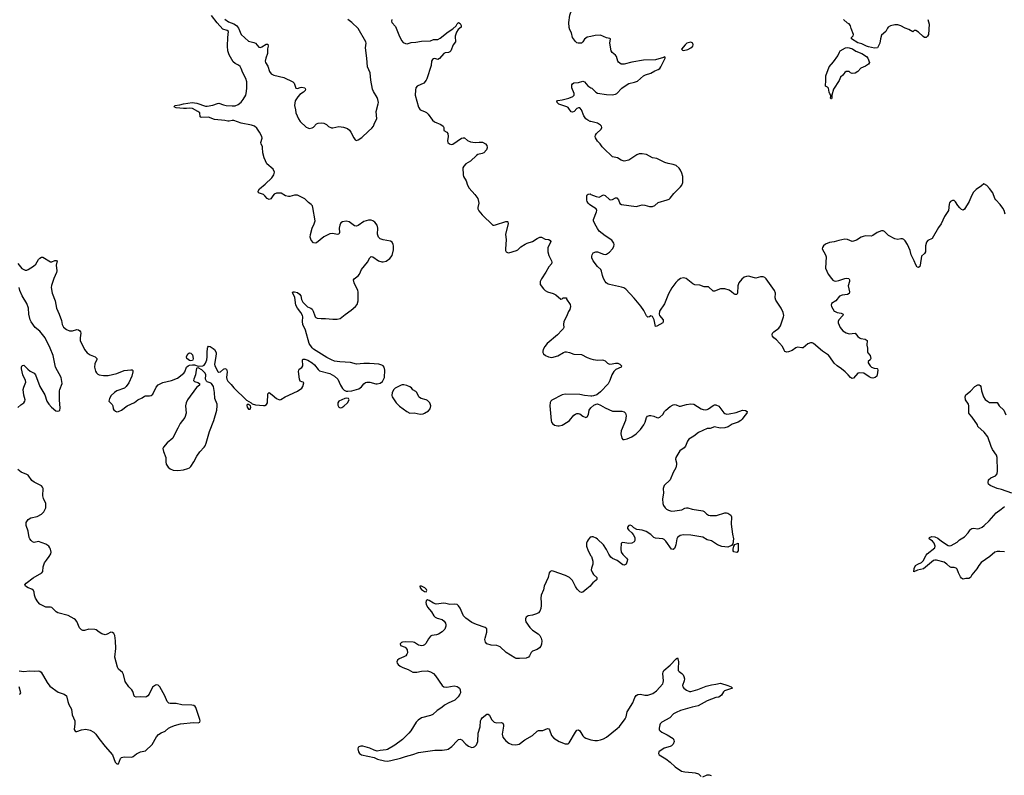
# Model space of a CAD drawing. Header units: inches. Extents: x 1694897 to 1849880, y 907231 to 1017944.
# Tile 85 of 171: x 1782276 to 1795588, y 941514 to 951729. Entities that reach past the tile are written whole.
import ezdxf

# ---------------------------------------------------------------- set-up
doc = ezdxf.new("R2010")
doc.units = ezdxf.units.IN
doc.header["$MEASUREMENT"] = 0
for name, color, linetype in [('B7984', 7, 'Continuous'), ('B7985', 7, 'Continuous'), ('B7994', 7, 'Continuous'), ('B7995', 7, 'Continuous')]:
    doc.layers.add(name, color=color, linetype=linetype)

msp = doc.modelspace()

# ---------------------------------------------------------------- linework, layer by layer
at = {"layer": 'B7984', "color": 6, "elevation": 800}
for points in [[(1782250, 948432), (1782306, 948366), (1782350, 948343), (1782370, 948344), (1782390, 948352), (1782464, 948396), (1782494, 948426), (1782530, 948486), (1782550, 948506), (1782570, 948518), (1782590, 948518), (1782690, 948456), (1782710, 948454), (1782750, 948473), (1782770, 948475), (1782782, 948470), (1782770, 948410), (1782776, 948336), (1782773, 948310), (1782736, 948230), (1782704, 948136), (1782703, 948110), (1782716, 948030), (1782754, 947930), (1782771, 947831), (1782810, 947750), (1782842, 947662), (1782852, 947610), (1782870, 947572), (1782910, 947542), (1782950, 947522), (1782990, 947521), (1783050, 947539), (1783070, 947538), (1783090, 947523), (1783099, 947510), (1783101, 947490), (1783091, 947430), (1783095, 947390), (1783152, 947270), (1783190, 947224), (1783230, 947198), (1783295, 947170), (1783317, 947150), (1783319, 947130), (1783300, 947100), (1783290, 947075), (1783286, 947030), (1783299, 946979), (1783313, 946953), (1783330, 946936), (1783349, 946929), (1783410, 946919), (1783470, 946920), (1783590, 946944), (1783690, 946986), (1783776, 946996), (1783795, 946995), (1783805, 946985), (1783807, 946967), (1783791, 946910), (1783750, 946820), (1783717, 946770), (1783691, 946749), (1783590, 946711), (1783559, 946690), (1783514, 946650), (1783488, 946610), (1783480, 946570), (1783528, 946528), (1783536, 946510), (1783538, 946470), (1783550, 946453), (1783570, 946437), (1783590, 946428), (1783610, 946430), (1783652, 946450), (1783730, 946509), (1783826, 946554), (1783872, 946588), (1783930, 946618), (1783961, 946639), (1783976, 946644), (1784030, 946643), (1784052, 946648), (1784074, 946666), (1784120, 946760), (1784150, 946792), (1784210, 946822), (1784330, 946851), (1784410, 946885), (1784493, 946950), (1784509, 946970), (1784533, 947030), (1784552, 947050), (1784570, 947059), (1784610, 947065), (1784641, 947061), (1784690, 947045), (1784750, 947051), (1784770, 947059), (1784790, 947087), (1784804, 947130), (1784811, 947170), (1784809, 947231), (1784813, 947287), (1784818, 947302), (1784830, 947314), (1784850, 947310), (1784890, 947286), (1784910, 947269), (1784933, 947230), (1784934, 947210), (1784921, 947150), (1784911, 947070), (1784915, 947050), (1784955, 946975), (1784970, 946962), (1784990, 946969), (1785030, 947005), (1785050, 947014), (1785070, 947003), (1785079, 946970), (1785071, 946890), (1785075, 946870), (1785090, 946842), (1785135, 946795), (1785170, 946750), (1785344, 946584), (1785405, 946550), (1785418, 946538), (1785463, 946523), (1785570, 946512), (1785590, 946515), (1785613, 946527), (1785626, 946550), (1785630, 946670), (1785650, 946687), (1785690, 946659), (1785750, 946607), (1785790, 946592), (1785806, 946594), (1785863, 946630), (1786033, 946707), (1786090, 946747), (1786106, 946770), (1786118, 946818), (1786109, 946829), (1786090, 946832), (1786070, 946843), (1786061, 946870), (1786047, 946973), (1786048, 946990), (1786055, 947005), (1786091, 947029), (1786102, 947050), (1786101, 947130), (1786110, 947139), (1786130, 947139), (1786170, 947127), (1786231, 947091), (1786262, 947062), (1786310, 946998), (1786330, 946984), (1786470, 946944), (1786533, 946910), (1786576, 946870), (1786613, 946790), (1786642, 946742), (1786662, 946722), (1786690, 946709), (1786714, 946706), (1786768, 946712), (1786860, 946740), (1786895, 946765), (1786930, 946808), (1786950, 946822), (1786970, 946829), (1787010, 946830), (1787090, 946805), (1787110, 946806), (1787150, 946817), (1787182, 946838), (1787210, 946892), (1787211, 946990), (1787203, 947030), (1787190, 947050), (1787170, 947060), (1787130, 947073), (1787003, 947083), (1786930, 947083), (1786830, 947070), (1786750, 947094), (1786603, 947103), (1786530, 947114), (1786490, 947130), (1786430, 947163), (1786250, 947276), (1786230, 947293), (1786191, 947350), (1786142, 947530), (1786102, 947610), (1786099, 947650), (1786104, 947710), (1786099, 947730), (1786076, 947770), (1786030, 947830), (1786010, 947868), (1785994, 947974), (1785984, 948004), (1785964, 948036), (1785969, 948050), (1785990, 948051), (1786030, 948040), (1786060, 948020), (1786075, 947995), (1786085, 947945), (1786105, 947910), (1786168, 947848), (1786211, 947831), (1786230, 947817), (1786244, 947790), (1786264, 947724), (1786270, 947710), (1786281, 947701), (1786296, 947696), (1786350, 947690), (1786410, 947690), (1786510, 947680), (1786570, 947682), (1786610, 947690), (1786675, 947745), (1786758, 947802), (1786816, 947850), (1786840, 947880), (1786851, 947929), (1786851, 948050), (1786846, 948070), (1786796, 948170), (1786789, 948210), (1786796, 948224), (1786854, 948266), (1786870, 948290), (1786895, 948350), (1786976, 948450), (1787010, 948509), (1787030, 948526), (1787050, 948524), (1787128, 948470), (1787170, 948456), (1787190, 948455), (1787230, 948465), (1787280, 948500), (1787310, 948543), (1787330, 948616), (1787331, 948670), (1787326, 948690), (1787310, 948722), (1787290, 948736), (1787190, 948751), (1787148, 948768), (1787129, 948790), (1787115, 948830), (1787119, 948910), (1787110, 948950), (1787079, 948990), (1787051, 949010), (1787030, 949017), (1786990, 949021), (1786930, 949003), (1786853, 948947), (1786830, 948938), (1786802, 948942), (1786750, 948985), (1786730, 948996), (1786690, 949004), (1786642, 948998), (1786619, 948981), (1786602, 948950), (1786597, 948910), (1786598, 948850), (1786590, 948828), (1786570, 948824), (1786510, 948839), (1786470, 948835), (1786390, 948795), (1786290, 948712), (1786270, 948706), (1786250, 948713), (1786218, 948750), (1786202, 948790), (1786206, 948826), (1786228, 948910), (1786257, 948970), (1786269, 949010), (1786241, 949190), (1786233, 949213), (1786218, 949230), (1786179, 949259), (1786130, 949306), (1786030, 949356), (1785990, 949355), (1785930, 949339), (1785910, 949339), (1785870, 949348), (1785810, 949382), (1785786, 949386), (1785750, 949384), (1785718, 949370), (1785699, 949350), (1785673, 949307), (1785650, 949299), (1785622, 949310), (1785589, 949349), (1785570, 949364), (1785505, 949390), (1785500, 949410), (1785518, 949442), (1785596, 949504), (1785684, 949590), (1785712, 949630), (1785720, 949670), (1785702, 949710), (1785619, 949779), (1785581, 949861), (1785561, 949930), (1785560, 950000)], [(1788595, 950000), (1788595, 949995), (1788588, 949970), (1788553, 949930), (1788530, 949918), (1788470, 949905), (1788450, 949895), (1788370, 949818), (1788310, 949780), (1788280, 949750), (1788268, 949728), (1788270, 949630), (1788275, 949610), (1788314, 949550), (1788332, 949490), (1788351, 949451), (1788430, 949366), (1788469, 949310), (1788481, 949270), (1788482, 949250), (1788470, 949190), (1788472, 949170), (1788485, 949145), (1788528, 949090), (1788673, 948953), (1788690, 948949), (1788710, 948954), (1788850, 949001), (1788870, 948999), (1788875, 948995), (1788878, 948970), (1788845, 948830), (1788854, 948754), (1788842, 948630), (1788844, 948610), (1788855, 948590), (1788870, 948580), (1788890, 948576), (1788993, 948607), (1789010, 948617), (1789050, 948657), (1789110, 948696), (1789137, 948710), (1789210, 948730), (1789270, 948773), (1789310, 948791), (1789330, 948791), (1789382, 948762), (1789430, 948758), (1789450, 948746), (1789455, 948730), (1789450, 948710), (1789418, 948650), (1789417, 948590), (1789430, 948539), (1789465, 948470), (1789470, 948449), (1789466, 948430), (1789428, 948390), (1789390, 948314), (1789330, 948224), (1789314, 948190), (1789311, 948170), (1789315, 948150), (1789357, 948090), (1789379, 948070), (1789410, 948050), (1789490, 948028), (1789524, 948010), (1789590, 947952), (1789610, 947954), (1789626, 947970), (1789671, 947971), (1789671, 947950), (1789718, 947878), (1789725, 947850), (1789712, 947810), (1789696, 947784), (1789670, 947717), (1789634, 947650), (1789627, 947610), (1789631, 947570), (1789622, 947550), (1789608, 947530), (1789545, 947470), (1789409, 947350), (1789374, 947310), (1789353, 947270), (1789349, 947250), (1789348, 947230), (1789357, 947210), (1789383, 947190), (1789426, 947170), (1789470, 947163), (1789550, 947184), (1789630, 947231), (1789650, 947238), (1789670, 947238), (1789710, 947229), (1789770, 947206), (1789870, 947203), (1789950, 947163), (1790000, 947145)], [(1790000, 949216), (1789979, 949230), (1789961, 949250), (1789949, 949270), (1789944, 949290), (1789944, 949350), (1789950, 949362), (1789961, 949370), (1789990, 949373), (1790000, 949368)], [(1782250, 946487), (1782290, 946524), (1782331, 946549), (1782345, 946570), (1782348, 946590), (1782332, 946652), (1782324, 946730), (1782330, 946760), (1782358, 946830), (1782355, 946850), (1782318, 946930), (1782300, 947010), (1782301, 947030), (1782310, 947056), (1782330, 947059), (1782384, 947004), (1782419, 946979), (1782473, 946950), (1782490, 946930), (1782549, 946769), (1782616, 946656), (1782642, 946570), (1782669, 946530), (1782706, 946490), (1782763, 946443), (1782790, 946435), (1782810, 946442), (1782816, 946450), (1782822, 946478), (1782815, 946590), (1782814, 946710), (1782817, 946730), (1782850, 946810), (1782835, 946890), (1782761, 947030), (1782726, 947190), (1782688, 947290), (1782619, 947430), (1782550, 947518), (1782484, 947570), (1782430, 947644), (1782416, 947670), (1782401, 947750), (1782393, 947830), (1782371, 947890), (1782310, 947994), (1782279, 948070), (1782268, 948110)], [(1790000, 946641), (1789910, 946650), (1789850, 946662), (1789650, 946666), (1789610, 946657), (1789470, 946584), (1789456, 946570), (1789448, 946552), (1789444, 946510), (1789461, 946310), (1789467, 946290), (1789480, 946270), (1789508, 946248), (1789550, 946237), (1789570, 946237), (1789610, 946249), (1789690, 946296), (1789710, 946312), (1789770, 946381), (1789790, 946397), (1789810, 946406), (1789830, 946407), (1789850, 946400), (1789891, 946370), (1789930, 946353), (1789950, 946358), (1789966, 946390), (1789977, 946450), (1789998, 946482), (1790000, 946483)], [(1782270, 942927), (1782330, 942917), (1782410, 942927), (1782470, 942923), (1782530, 942926), (1782550, 942922), (1782566, 942910), (1782647, 942767), (1782681, 942721), (1782797, 942637), (1782877, 942610), (1782908, 942588), (1782926, 942510), (1782941, 942470), (1782974, 942410), (1782987, 942330), (1783022, 942250), (1783023, 942210), (1783011, 942131), (1783025, 942110), (1783030, 942106), (1783050, 942106), (1783112, 942128), (1783170, 942136), (1783230, 942126), (1783277, 942097), (1783305, 942070), (1783346, 942010), (1783430, 941905), (1783530, 941790), (1783568, 941690), (1783590, 941667), (1783610, 941671), (1783637, 941743), (1783650, 941756), (1783690, 941764), (1783790, 941761), (1783810, 941770), (1783854, 941806), (1783881, 941819), (1783910, 941830), (1783976, 941844), (1784065, 941930), (1784127, 942033), (1784154, 942066), (1784190, 942089), (1784241, 942110), (1784289, 942151), (1784314, 942166), (1784370, 942189), (1784449, 942210), (1784626, 942226), (1784690, 942221), (1784709, 942230), (1784716, 942250), (1784713, 942270), (1784657, 942430), (1784646, 942446), (1784630, 942457), (1784603, 942463), (1784466, 942466), (1784390, 942485), (1784310, 942484), (1784290, 942491), (1784271, 942511), (1784240, 942590), (1784170, 942710), (1784150, 942731), (1784130, 942736), (1784110, 942732), (1784070, 942706), (1784027, 942610), (1784010, 942587), (1783990, 942573), (1783970, 942568), (1783910, 942574), (1783851, 942571), (1783830, 942580), (1783822, 942590), (1783805, 942645), (1783791, 942670), (1783752, 942710), (1783703, 942783), (1783677, 942877), (1783665, 942905), (1783610, 942950), (1783596, 942976), (1783563, 943110), (1783575, 943230), (1783571, 943330), (1783564, 943404), (1783550, 943433), (1783530, 943446), (1783510, 943449), (1783457, 943423), (1783430, 943415), (1783386, 943426), (1783348, 943448), (1783310, 943480), (1783290, 943486), (1783210, 943491), (1783150, 943472), (1783130, 943472), (1783110, 943480), (1783086, 943506), (1783050, 943592), (1783030, 943617), (1783010, 943631), (1782933, 943673), (1782790, 943711), (1782770, 943724), (1782710, 943781), (1782690, 943788), (1782630, 943788), (1782610, 943794), (1782548, 943828), (1782519, 943859), (1782488, 943910), (1782474, 943950), (1782470, 943990), (1782461, 944010), (1782440, 944030), (1782390, 944050), (1782356, 944070), (1782347, 944090), (1782361, 944110), (1782456, 944184), (1782576, 944250), (1782587, 944270), (1782592, 944330), (1782613, 944387), (1782636, 944424), (1782676, 944470), (1782696, 944510), (1782701, 944530), (1782693, 944570), (1782683, 944590), (1782668, 944610), (1782630, 944639), (1782530, 944673), (1782470, 944663), (1782450, 944671), (1782430, 944690), (1782411, 944711), (1782403, 944730), (1782390, 944813), (1782363, 944890), (1782365, 944930), (1782390, 944970), (1782426, 944994), (1782510, 945012), (1782570, 945042), (1782603, 945077), (1782630, 945130), (1782630, 945190), (1782598, 945258), (1782590, 945290), (1782591, 945390), (1782584, 945410), (1782570, 945428), (1782470, 945475), (1782441, 945501), (1782390, 945570), (1782370, 945582), (1782296, 945610), (1782250, 945650)], [(1790000, 944735), (1789990, 944732), (1789961, 944699), (1789947, 944673), (1789939, 944650), (1789941, 944610), (1789960, 944550), (1790000, 944482)], [(1790000, 944083), (1789990, 944070), (1789944, 944036), (1789890, 943988), (1789870, 943986), (1789850, 943994), (1789815, 944030), (1789790, 944067), (1789750, 944147), (1789710, 944188), (1789656, 944216), (1789490, 944275), (1789470, 944277), (1789447, 944270), (1789435, 944250), (1789419, 944190), (1789369, 944071), (1789357, 944023), (1789327, 943950), (1789322, 943910), (1789328, 943848), (1789327, 943810), (1789321, 943770), (1789309, 943731), (1789290, 943710), (1789265, 943695), (1789210, 943678), (1789150, 943668), (1789123, 943650), (1789116, 943630), (1789115, 943610), (1789121, 943590), (1789173, 943510), (1789210, 943475), (1789286, 943426), (1789310, 943402), (1789326, 943370), (1789337, 943330), (1789332, 943288), (1789320, 943260), (1789303, 943237), (1789270, 943213), (1789207, 943190), (1789190, 943173), (1789170, 943129), (1789155, 943110), (1789123, 943097), (1789032, 943092), (1788990, 943095), (1788970, 943103), (1788855, 943175), (1788770, 943250), (1788750, 943260), (1788727, 943267), (1788650, 943272), (1788590, 943290), (1788572, 943312), (1788566, 943350), (1788568, 943370), (1788592, 943450), (1788590, 943492), (1788570, 943511), (1788451, 943551), (1788390, 943579), (1788310, 943636), (1788278, 943670), (1788256, 943710), (1788230, 943775), (1788210, 943805), (1788190, 943822), (1788150, 943827), (1788090, 943821), (1788036, 943836), (1788010, 943839), (1787908, 943828), (1787870, 943840), (1787810, 943879), (1787790, 943885), (1787770, 943872), (1787765, 943850), (1787770, 943827), (1787790, 943785), (1787844, 943724), (1787875, 943670), (1787893, 943650), (1787918, 943638), (1787990, 943618), (1788017, 943597), (1788031, 943571), (1788037, 943550), (1788036, 943530), (1788024, 943490), (1787990, 943454), (1787939, 943421), (1787909, 943411), (1787850, 943405), (1787830, 943395), (1787801, 943359), (1787765, 943295), (1787750, 943278), (1787730, 943268), (1787710, 943265), (1787690, 943267), (1787670, 943275), (1787614, 943310), (1787594, 943314), (1787490, 943320), (1787450, 943315), (1787439, 943310), (1787422, 943290), (1787425, 943270), (1787486, 943246), (1787497, 943237), (1787515, 943210), (1787519, 943170), (1787512, 943150), (1787496, 943130), (1787470, 943115), (1787405, 943090), (1787384, 943070), (1787377, 943050), (1787380, 943030), (1787393, 943010), (1787421, 942990), (1787457, 942970), (1787530, 942942), (1787590, 942908), (1787646, 942906), (1787710, 942920), (1787790, 942924), (1787830, 942913), (1787870, 942888), (1787898, 942858), (1787989, 942729), (1788010, 942711), (1788050, 942704), (1788150, 942722), (1788190, 942713), (1788205, 942705), (1788221, 942690), (1788231, 942670), (1788234, 942630), (1788227, 942610), (1788204, 942576), (1788161, 942530), (1788070, 942491), (1788019, 942461), (1787983, 942430), (1787922, 942390), (1787862, 942338), (1787830, 942323), (1787710, 942289), (1787661, 942259), (1787634, 942230), (1787565, 942115), (1787537, 942084), (1787450, 942000), (1787350, 941920), (1787250, 941864), (1787230, 941856), (1787150, 941850), (1787110, 941841), (1787070, 941852), (1787010, 941882), (1786915, 941910), (1786886, 941910), (1786862, 941898), (1786852, 941888), (1786848, 941870), (1786858, 941830), (1786870, 941810), (1786897, 941790), (1787070, 941753), (1787112, 941730), (1787209, 941709), (1787250, 941706), (1787292, 941712), (1787426, 941746), (1787490, 941770), (1787590, 941795), (1787670, 941821), (1787890, 941854), (1787990, 941855), (1788050, 941861), (1788071, 941869), (1788118, 941902), (1788190, 941981), (1788210, 941996), (1788230, 942001), (1788254, 941994), (1788310, 941934), (1788344, 941910), (1788390, 941891), (1788410, 941894), (1788430, 941905), (1788450, 941927), (1788470, 941970), (1788475, 942085), (1788502, 942170), (1788507, 942250), (1788513, 942270), (1788530, 942293), (1788590, 942342), (1788610, 942341), (1788626, 942326), (1788656, 942270), (1788690, 942233), (1788724, 942224), (1788789, 942229), (1788810, 942217), (1788817, 942197), (1788817, 942177), (1788800, 942070), (1788810, 942030), (1788825, 942005), (1788850, 941978), (1788890, 941949), (1788931, 941931), (1788985, 941925), (1789030, 941937), (1789107, 941993), (1789208, 942052), (1789270, 942109), (1789290, 942118), (1789350, 942119), (1789410, 942146), (1789430, 942142), (1789440, 942130), (1789468, 942050), (1789498, 942018), (1789570, 941970), (1789650, 941939), (1789690, 941940), (1789706, 941954), (1789790, 942099), (1789810, 942123), (1789830, 942130), (1789850, 942116), (1789889, 942049), (1789908, 942028), (1789930, 942015), (1789970, 942001), (1790000, 941995)], [(1782274, 942606), (1782284, 942616), (1782289, 942631), (1782270, 942710)]]:
    msp.add_lwpolyline(points, dxfattribs=at)
for points in [[(1784590, 947117), (1784570, 947123), (1784535, 947150), (1784532, 947170), (1784550, 947214), (1784570, 947224), (1784590, 947220), (1784610, 947198), (1784622, 947150), (1784618, 947130), (1784610, 947121)], [(1784690, 947024), (1784670, 947019), (1784667, 947013), (1784660, 946990), (1784653, 946927), (1784628, 946870), (1784625, 946850), (1784637, 946837), (1784683, 946823), (1784705, 946810), (1784706, 946790), (1784665, 946755), (1784545, 946590), (1784528, 946550), (1784518, 946510), (1784525, 946410), (1784510, 946349), (1784445, 946270), (1784415, 946205), (1784381, 946150), (1784348, 946070), (1784270, 946007), (1784220, 945950), (1784213, 945930), (1784218, 945890), (1784253, 945810), (1784253, 945750), (1784258, 945718), (1784282, 945681), (1784310, 945656), (1784350, 945639), (1784415, 945635), (1784490, 945645), (1784550, 945662), (1784570, 945672), (1784590, 945690), (1784632, 945750), (1784672, 945830), (1784710, 945888), (1784770, 945950), (1784783, 945970), (1784797, 946003), (1784840, 946160), (1784901, 946310), (1784941, 946450), (1784947, 946510), (1784945, 946530), (1784915, 946610), (1784911, 946689), (1784897, 946770), (1784868, 946810), (1784850, 946821), (1784812, 946832), (1784801, 946841), (1784790, 946870), (1784793, 946930), (1784783, 946950), (1784737, 946997)], [(1787470, 946792), (1787449, 946791), (1787433, 946787), (1787352, 946748), (1787332, 946728), (1787310, 946690), (1787308, 946650), (1787313, 946630), (1787364, 946550), (1787410, 946504), (1787510, 946430), (1787550, 946411), (1787610, 946412), (1787690, 946398), (1787730, 946401), (1787750, 946409), (1787801, 946439), (1787824, 946470), (1787834, 946510), (1787821, 946550), (1787790, 946580), (1787770, 946590), (1787706, 946606), (1787681, 946621), (1787671, 946631), (1787644, 946690), (1787630, 946703), (1787590, 946724), (1787571, 946750), (1787550, 946767), (1787510, 946785)], [(1786690, 946614), (1786670, 946608), (1786591, 946570), (1786575, 946550), (1786577, 946517), (1786590, 946491), (1786610, 946483), (1786630, 946487), (1786657, 946503), (1786710, 946551), (1786732, 946590), (1786722, 946610)], [(1785370, 946528), (1785350, 946526), (1785347, 946513), (1785351, 946490), (1785370, 946465), (1785390, 946465), (1785402, 946490), (1785398, 946510)], [(1787710, 944072), (1787685, 944070), (1787689, 944050), (1787710, 944027), (1787750, 943999), (1787770, 943994), (1787779, 944010), (1787775, 944025), (1787755, 944050)]]:
    msp.add_lwpolyline(points, close=True, dxfattribs=at)
at = {"layer": 'B7985', "color": 6, "elevation": 800}
for points in [[(1790000, 951503), (1789950, 951491), (1789914, 951466), (1789890, 951430), (1789870, 951412), (1789826, 951410), (1789810, 951416), (1789790, 951433), (1789750, 951487), (1789738, 951550), (1789714, 951594), (1789704, 951624), (1789701, 951690), (1789715, 951790), (1789729, 951830), (1789742, 951850), (1789792, 951910), (1789830, 951928), (1789910, 951932), (1789990, 951949), (1790000, 951944)], [(1785560, 950000), (1785560, 950010), (1785541, 950050), (1785536, 950070), (1785552, 950128), (1785551, 950150), (1785519, 950210), (1785482, 950262), (1785450, 950288), (1785410, 950305), (1785270, 950330), (1785170, 950367), (1785150, 950367), (1785110, 950356), (1785090, 950355), (1785050, 950364), (1784910, 950380), (1784830, 950410), (1784727, 950407), (1784714, 950414), (1784710, 950470), (1784686, 950490), (1784610, 950527), (1784570, 950534), (1784530, 950527), (1784490, 950527), (1784390, 950539), (1784366, 950550), (1784373, 950570), (1784442, 950578), (1784490, 950592), (1784609, 950611), (1784670, 950599), (1784790, 950561), (1784810, 950558), (1784886, 950574), (1784950, 950598), (1784970, 950599), (1785030, 950578), (1785069, 950569), (1785150, 950563), (1785190, 950566), (1785230, 950583), (1785268, 950612), (1785297, 950650), (1785333, 950710), (1785343, 950757), (1785348, 950810), (1785347, 950890), (1785335, 950935), (1785291, 951010), (1785270, 951070), (1785257, 951097), (1785236, 951116), (1785190, 951137), (1785161, 951161), (1785110, 951256), (1785090, 951309), (1785084, 951370), (1785088, 951490), (1785100, 951570), (1785082, 951582), (1785022, 951602), (1784945, 951685), (1784870, 951784)], [(1785050, 951735), (1785101, 951701), (1785170, 951674), (1785206, 951650), (1785235, 951615), (1785270, 951529), (1785370, 951440), (1785441, 951421), (1785465, 951410), (1785510, 951357), (1785530, 951353), (1785550, 951360), (1785610, 951396), (1785630, 951396), (1785633, 951373), (1785627, 951333), (1785627, 951270), (1785603, 951210), (1785595, 951170), (1785599, 951150), (1785630, 951101), (1785651, 951030), (1785675, 950995), (1785710, 950979), (1785847, 950947), (1785967, 950890), (1785987, 950870), (1786010, 950805), (1786030, 950800), (1786066, 950814), (1786090, 950816), (1786131, 950810), (1786141, 950790), (1786135, 950770), (1786115, 950750), (1786063, 950717), (1786035, 950685), (1786002, 950630), (1785992, 950570), (1786004, 950510), (1786008, 950468), (1786047, 950387), (1786070, 950354), (1786150, 950277), (1786170, 950265), (1786190, 950260), (1786230, 950265), (1786250, 950277), (1786290, 950323), (1786310, 950331), (1786350, 950333), (1786390, 950328), (1786422, 950310), (1786450, 950287), (1786490, 950269), (1786510, 950267), (1786590, 950284), (1786655, 950275), (1786710, 950256), (1786735, 950235), (1786754, 950210), (1786793, 950130), (1786810, 950107), (1786830, 950097), (1786850, 950103), (1786903, 950137), (1786990, 950222), (1787039, 950261), (1787058, 950290), (1787073, 950330), (1787105, 950390), (1787096, 950490), (1787124, 950590), (1787126, 950610), (1787120, 950650), (1787110, 950675), (1787058, 950758), (1787044, 950790), (1787022, 950910), (1787013, 951010), (1786978, 951090), (1786969, 951210), (1786950, 951350), (1786959, 951410), (1786957, 951430), (1786854, 951610), (1786766, 951690), (1786711, 951731)], [(1787308, 951730), (1787304, 951710), (1787307, 951690), (1787358, 951638), (1787403, 951523), (1787437, 951450), (1787462, 951422), (1787490, 951406), (1787516, 951404), (1787570, 951420), (1787630, 951424), (1787710, 951441), (1787830, 951442), (1787870, 951460), (1787930, 951461), (1787962, 951478), (1788070, 951566), (1788134, 951606), (1788175, 951645), (1788190, 951671), (1788209, 951691), (1788230, 951678), (1788246, 951650), (1788245, 951630), (1788203, 951597), (1788181, 951559), (1788165, 951505), (1788163, 951484), (1788170, 951450), (1788167, 951430), (1788137, 951390), (1788106, 951310), (1788090, 951293), (1788075, 951285), (1788030, 951280), (1788010, 951272), (1787950, 951204), (1787930, 951192), (1787890, 951203), (1787870, 951200), (1787856, 951190), (1787844, 951170), (1787838, 951110), (1787780, 950930), (1787770, 950910), (1787739, 950870), (1787650, 950830), (1787632, 950810), (1787625, 950775), (1787624, 950710), (1787666, 950546), (1787692, 950512), (1787750, 950488), (1787774, 950474), (1787797, 950450), (1787859, 950370), (1787886, 950346), (1787970, 950310), (1788002, 950290), (1788010, 950270), (1788011, 950230), (1788050, 950210), (1788066, 950190), (1788068, 950150), (1788059, 950090), (1788064, 950070), (1788089, 950049), (1788110, 950043), (1788130, 950047), (1788250, 950127), (1788270, 950133), (1788290, 950130), (1788330, 950097), (1788370, 950080), (1788432, 950068), (1788490, 950073), (1788532, 950072), (1788575, 950050), (1788590, 950030), (1788595, 950000)], [(1790000, 950351), (1789990, 950353), (1789958, 950370), (1789932, 950390), (1789901, 950430), (1789870, 950512), (1789850, 950536), (1789830, 950538), (1789810, 950528), (1789772, 950488), (1789750, 950478), (1789730, 950483), (1789702, 950530), (1789690, 950543), (1789673, 950553), (1789566, 950586), (1789542, 950610), (1789538, 950630), (1789550, 950638), (1789610, 950645), (1789702, 950670), (1789755, 950690), (1789771, 950710), (1789772, 950730), (1789743, 950810), (1789740, 950840), (1789740, 950850), (1789750, 950864), (1789770, 950875), (1789830, 950881), (1789890, 950900), (1789910, 950889), (1789956, 950836), (1790000, 950809)]]:
    msp.add_lwpolyline(points, dxfattribs=at)
at = {"layer": 'B7994', "color": 6, "elevation": 800}
for points in [[(1790000, 949368), (1790070, 949338), (1790110, 949330), (1790170, 949360), (1790191, 949351), (1790250, 949300), (1790270, 949293), (1790290, 949299), (1790330, 949323), (1790350, 949320), (1790370, 949293), (1790390, 949245), (1790412, 949232), (1790610, 949205), (1790630, 949206), (1790690, 949225), (1790730, 949220), (1790790, 949204), (1790830, 949204), (1790863, 949217), (1790910, 949257), (1791030, 949292), (1791056, 949304), (1791070, 949316), (1791120, 949380), (1791212, 949470), (1791229, 949491), (1791241, 949530), (1791240, 949610), (1791230, 949652), (1791210, 949695), (1791190, 949722), (1791150, 949757), (1791110, 949773), (1791043, 949783), (1790997, 949797), (1790892, 949852), (1790830, 949863), (1790750, 949905), (1790690, 949915), (1790650, 949914), (1790620, 949900), (1790511, 949830), (1790450, 949817), (1790410, 949831), (1790360, 949860), (1790290, 949877), (1790167, 949990), (1790158, 950000)], [(1795602, 949102), (1795585, 949150), (1795570, 949180), (1795534, 949230), (1795472, 949292), (1795462, 949310), (1795432, 949390), (1795390, 949448), (1795350, 949486), (1795310, 949510), (1795278, 949482), (1795210, 949435), (1795170, 949396), (1795144, 949350), (1795115, 949270), (1795050, 949168), (1795030, 949155), (1795010, 949162), (1794985, 949185), (1794958, 949218), (1794930, 949266), (1794910, 949284), (1794890, 949286), (1794862, 949270), (1794849, 949251), (1794845, 949235), (1794832, 949150), (1794778, 949070), (1794736, 948970), (1794700, 948920), (1794614, 948770), (1794554, 948746), (1794537, 948723), (1794524, 948670), (1794523, 948590), (1794510, 948570), (1794470, 948530), (1794453, 948410), (1794447, 948393), (1794430, 948378), (1794410, 948384), (1794390, 948417), (1794370, 948470), (1794331, 948550), (1794315, 948610), (1794281, 948690), (1794250, 948740), (1794230, 948758), (1794210, 948767), (1794190, 948768), (1794150, 948758), (1794110, 948767), (1794021, 948810), (1793970, 948865), (1793950, 948873), (1793930, 948873), (1793870, 948853), (1793810, 948812), (1793790, 948804), (1793710, 948807), (1793681, 948799), (1793653, 948787), (1793592, 948750), (1793550, 948733), (1793530, 948731), (1793470, 948756), (1793430, 948763), (1793350, 948746), (1793290, 948727), (1793224, 948716), (1793170, 948693), (1793144, 948670), (1793128, 948650), (1793126, 948630), (1793172, 948552), (1793182, 948522), (1793170, 948370), (1793208, 948290), (1793250, 948229), (1793270, 948208), (1793290, 948199), (1793310, 948196), (1793350, 948201), (1793430, 948232), (1793456, 948236), (1793488, 948230), (1793497, 948210), (1793495, 948190), (1793476, 948130), (1793494, 948050), (1793492, 948028), (1793468, 948012), (1793395, 948005), (1793359, 947990), (1793312, 947928), (1793250, 947890), (1793247, 947870), (1793253, 947850), (1793290, 947790), (1793302, 947782), (1793330, 947770), (1793383, 947763), (1793409, 947750), (1793406, 947730), (1793352, 947670), (1793341, 947650), (1793342, 947630), (1793371, 947570), (1793404, 947524), (1793450, 947496), (1793490, 947484), (1793570, 947491), (1793607, 947447), (1793630, 947428), (1793650, 947418), (1793708, 947408), (1793732, 947392), (1793728, 947330), (1793737, 947290), (1793738, 947238), (1793744, 947224), (1793773, 947190), (1793785, 947150), (1793775, 947130), (1793748, 947110), (1793747, 947090), (1793773, 947050), (1793793, 947030), (1793830, 947016), (1793870, 947015), (1793876, 947010), (1793878, 946990), (1793869, 946930), (1793863, 946910), (1793844, 946890), (1793810, 946883), (1793790, 946887), (1793761, 946901), (1793690, 946952), (1793625, 946955), (1793608, 946952), (1793550, 946885), (1793530, 946879), (1793522, 946882), (1793510, 946890), (1793477, 946930), (1793435, 946970), (1793389, 947009), (1793330, 947050), (1793290, 947087), (1793231, 947171), (1793212, 947192), (1793130, 947250), (1793010, 947351), (1792990, 947361), (1792970, 947362), (1792930, 947348), (1792870, 947293), (1792850, 947291), (1792790, 947300), (1792770, 947293), (1792721, 947259), (1792670, 947237), (1792650, 947234), (1792623, 947243), (1792610, 947262), (1792589, 947310), (1792510, 947399), (1792473, 947430), (1792456, 947450), (1792449, 947470), (1792455, 947490), (1792470, 947510), (1792539, 947561), (1792561, 947590), (1792603, 947710), (1792606, 947730), (1792599, 947770), (1792572, 947830), (1792497, 947937), (1792490, 947970), (1792494, 948030), (1792481, 948070), (1792370, 948225), (1792350, 948244), (1792330, 948254), (1792290, 948255), (1792230, 948235), (1792210, 948237), (1792130, 948262), (1792101, 948259), (1792072, 948248), (1792039, 948221), (1792001, 948170), (1791987, 948130), (1791981, 948030), (1791970, 948014), (1791950, 948012), (1791930, 948022), (1791902, 948050), (1791870, 948071), (1791810, 948090), (1791750, 948091), (1791670, 948058), (1791650, 948060), (1791590, 948117), (1791530, 948116), (1791470, 948138), (1791405, 948145), (1791378, 948158), (1791289, 948230), (1791250, 948240), (1791210, 948230), (1791175, 948205), (1791145, 948175), (1791094, 948106), (1791050, 948025), (1790992, 947888), (1790926, 947790), (1790922, 947750), (1790927, 947730), (1790976, 947670), (1790978, 947650), (1790970, 947633), (1790890, 947585), (1790870, 947583), (1790855, 947670), (1790830, 947716), (1790810, 947724), (1790790, 947711), (1790770, 947707), (1790750, 947726), (1790716, 947796), (1790675, 947855), (1790584, 947964), (1790470, 948086), (1790443, 948103), (1790413, 948114), (1790250, 948147), (1790230, 948154), (1790207, 948170), (1790190, 948190), (1790170, 948229), (1790155, 948270), (1790143, 948330), (1790133, 948350), (1790090, 948394), (1790030, 948470), (1790013, 948510), (1790011, 948530), (1790014, 948550), (1790030, 948575), (1790064, 948590), (1790090, 948591), (1790170, 948559), (1790190, 948556), (1790210, 948559), (1790250, 948585), (1790293, 948630), (1790310, 948664), (1790312, 948690), (1790308, 948710), (1790284, 948750), (1790190, 948808), (1790111, 948871), (1790086, 948906), (1790050, 948970), (1790035, 949010), (1790036, 949030), (1790075, 949130), (1790079, 949150), (1790070, 949170), (1790000, 949216)], [(1790000, 947145), (1790030, 947134), (1790092, 947128), (1790150, 947130), (1790170, 947127), (1790190, 947115), (1790224, 947084), (1790250, 947074), (1790285, 947075), (1790330, 947085), (1790364, 947084), (1790390, 947074), (1790411, 947050), (1790406, 947030), (1790338, 947002), (1790310, 946975), (1790282, 946930), (1790257, 946850), (1790233, 946807), (1790130, 946698), (1790081, 946659), (1790036, 946644), (1790010, 946640), (1790000, 946641)], [(1795690, 945328), (1795550, 945379), (1795490, 945391), (1795396, 945430), (1795375, 945450), (1795370, 945470), (1795374, 945510), (1795404, 945536), (1795470, 945562), (1795490, 945590), (1795497, 945630), (1795494, 945810), (1795482, 945842), (1795430, 945919), (1795410, 945958), (1795366, 946090), (1795314, 946154), (1795232, 946230), (1795224, 946250), (1795155, 946355), (1795121, 946390), (1795110, 946409), (1795111, 946510), (1795103, 946530), (1795065, 946590), (1795060, 946630), (1795070, 946656), (1795130, 946707), (1795188, 946772), (1795231, 946791), (1795250, 946793), (1795264, 946784), (1795272, 946772), (1795282, 946710), (1795307, 946630), (1795330, 946596), (1795359, 946570), (1795390, 946556), (1795490, 946553), (1795519, 946510), (1795582, 946450), (1795610, 946387)], [(1790000, 946483), (1790040, 946520), (1790070, 946532), (1790090, 946534), (1790130, 946520), (1790190, 946482), (1790290, 946435), (1790415, 946435), (1790448, 946428), (1790468, 946410), (1790474, 946374), (1790465, 946310), (1790410, 946171), (1790404, 946130), (1790415, 946070), (1790430, 946055), (1790450, 946053), (1790490, 946061), (1790550, 946089), (1790610, 946132), (1790670, 946187), (1790715, 946250), (1790733, 946290), (1790750, 946351), (1790764, 946370), (1790790, 946378), (1790810, 946378), (1790850, 946367), (1790890, 946349), (1790910, 946347), (1790930, 946354), (1790970, 946390), (1790992, 946430), (1791010, 946450), (1791070, 946500), (1791110, 946523), (1791130, 946526), (1791150, 946522), (1791190, 946503), (1791210, 946505), (1791290, 946528), (1791350, 946534), (1791390, 946532), (1791488, 946468), (1791518, 946459), (1791550, 946456), (1791570, 946460), (1791590, 946470), (1791650, 946515), (1791670, 946522), (1791690, 946522), (1791730, 946504), (1791796, 946416), (1791810, 946406), (1791837, 946397), (1791870, 946399), (1791962, 946418), (1792050, 946450), (1792087, 946447), (1792113, 946430), (1792108, 946410), (1792080, 946380), (1792044, 946330), (1792024, 946310), (1791991, 946289), (1791910, 946259), (1791853, 946227), (1791810, 946213), (1791748, 946208), (1791670, 946224), (1791610, 946204), (1791570, 946201), (1791452, 946150), (1791390, 946099), (1791324, 946056), (1791307, 946033), (1791277, 945963), (1791258, 945942), (1791199, 945901), (1791147, 945810), (1791142, 945790), (1791156, 945736), (1791157, 945717), (1791145, 945670), (1791111, 945609), (1791070, 945510), (1790990, 945430), (1790976, 945390), (1790979, 945330), (1790967, 945253), (1790970, 945190), (1790980, 945160), (1791001, 945130), (1791023, 945110), (1791050, 945097), (1791090, 945086), (1791132, 945088), (1791230, 945104), (1791270, 945124), (1791290, 945130), (1791310, 945128), (1791370, 945112), (1791510, 945091), (1791530, 945080), (1791560, 945050), (1791590, 945030), (1791610, 945024), (1791695, 945025), (1791810, 945060), (1791830, 945062), (1791850, 945056), (1791890, 945030), (1791898, 945010), (1791894, 944910), (1791912, 944772), (1791926, 944710), (1791917, 944643), (1791898, 944622), (1791850, 944600), (1791770, 944607), (1791711, 944630), (1791630, 944683), (1791570, 944696), (1791510, 944733), (1791350, 944759), (1791250, 944765), (1791206, 944754), (1791170, 944730), (1791161, 944710), (1791149, 944631), (1791139, 944601), (1791130, 944580), (1791110, 944565), (1791090, 944570), (1791010, 944679), (1790990, 944700), (1790970, 944712), (1790870, 944719), (1790850, 944730), (1790808, 944770), (1790745, 944810), (1790690, 944829), (1790619, 944839), (1790581, 944861), (1790550, 944888), (1790530, 944894), (1790510, 944892), (1790492, 944870), (1790493, 944850), (1790510, 944826), (1790552, 944792), (1790570, 944770), (1790592, 944730), (1790594, 944690), (1790582, 944670), (1790550, 944650), (1790510, 944646), (1790430, 944660), (1790409, 944651), (1790402, 944570), (1790408, 944530), (1790430, 944498), (1790482, 944450), (1790493, 944430), (1790490, 944410), (1790474, 944366), (1790450, 944355), (1790430, 944361), (1790356, 944416), (1790290, 944446), (1790270, 944463), (1790242, 944502), (1790210, 944568), (1790171, 944630), (1790090, 944705), (1790070, 944719), (1790030, 944736), (1790010, 944738), (1790000, 944735)], [(1795590, 944534), (1795530, 944541), (1795490, 944539), (1795460, 944530), (1795391, 944470), (1795275, 944390), (1795242, 944350), (1795215, 944305), (1795150, 944226), (1795130, 944186), (1795110, 944173), (1795070, 944173), (1795030, 944165), (1795021, 944170), (1795010, 944177), (1794996, 944196), (1794969, 944249), (1794950, 944299), (1794936, 944316), (1794910, 944325), (1794870, 944324), (1794851, 944331), (1794810, 944370), (1794775, 944395), (1794670, 944423), (1794650, 944423), (1794630, 944416), (1794496, 944304), (1794415, 944285), (1794365, 944265), (1794371, 944311), (1794389, 944351), (1794418, 944370), (1794470, 944393), (1794490, 944414), (1794531, 944490), (1794547, 944510), (1794647, 944590), (1794653, 944610), (1794641, 944650), (1794618, 944678), (1794574, 944710), (1794579, 944730), (1794610, 944741), (1794650, 944738), (1794690, 944720), (1794739, 944679), (1794830, 944619), (1794850, 944616), (1794870, 944621), (1794950, 944667), (1794984, 944696), (1795050, 944738), (1795098, 944790), (1795126, 944834), (1795137, 944843), (1795150, 944850), (1795170, 944853), (1795230, 944848), (1795250, 944850), (1795290, 944870), (1795316, 944890), (1795384, 944956), (1795479, 945061), (1795547, 945110), (1795589, 945150)], [(1790000, 944482), (1790007, 944470), (1790026, 944410), (1790026, 944370), (1790006, 944314), (1790004, 944290), (1790020, 944250), (1790035, 944230), (1790078, 944190), (1790081, 944170), (1790077, 944163), (1790069, 944150), (1790024, 944116), (1790000, 944083)], [(1790000, 941995), (1790050, 941984), (1790090, 941985), (1790130, 941993), (1790170, 942008), (1790210, 942031), (1790355, 942145), (1790385, 942175), (1790464, 942276), (1790475, 942305), (1790487, 942373), (1790567, 942493), (1790593, 942567), (1790610, 942594), (1790633, 942607), (1790668, 942612), (1790730, 942596), (1790770, 942599), (1790838, 942622), (1790885, 942655), (1790970, 942750), (1790978, 942770), (1790981, 942790), (1790971, 942889), (1790974, 942910), (1790985, 942930), (1791070, 943004), (1791150, 943088), (1791170, 943102), (1791176, 943090), (1791183, 943050), (1791177, 942957), (1791179, 942930), (1791190, 942916), (1791230, 942890), (1791248, 942870), (1791257, 942850), (1791263, 942817), (1791262, 942790), (1791239, 942730), (1791241, 942710), (1791254, 942690), (1791290, 942663), (1791330, 942647), (1791350, 942647), (1791444, 942676), (1791559, 942721), (1791630, 942739), (1791690, 942744), (1791750, 942761), (1791850, 942730), (1791895, 942710), (1791913, 942690), (1791805, 942655), (1791790, 942641), (1791765, 942595), (1791730, 942572), (1791690, 942565), (1791570, 942520), (1791448, 942452), (1791370, 942436), (1791209, 942391), (1791150, 942364), (1791117, 942343), (1791067, 942293), (1790956, 942230), (1790937, 942210), (1790930, 942194), (1790921, 942150), (1790924, 942130), (1790934, 942114), (1790956, 942096), (1791030, 942061), (1791109, 942010), (1791121, 941990), (1791123, 941970), (1791110, 941936), (1791090, 941914), (1791070, 941904), (1790990, 941879), (1790917, 941830), (1790911, 941810), (1790922, 941790), (1791010, 941736), (1791070, 941692), (1791138, 941630), (1791225, 941570), (1791270, 941560), (1791370, 941554), (1791410, 941546), (1791452, 941532), (1791490, 941498)], [(1791510, 941492), (1791570, 941520), (1791598, 941518), (1791623, 941510)]]:
    msp.add_lwpolyline(points, dxfattribs=at)
msp.add_lwpolyline([(1791970, 944528), (1791930, 944535), (1791921, 944550), (1791923, 944570), (1791933, 944610), (1791946, 944634), (1791990, 944652), (1791992, 944550)], close=True, dxfattribs=at)
at = {"layer": 'B7995', "color": 6}
for points, elevation in [([(1794553, 951730), (1794573, 951670), (1794564, 951530), (1794550, 951506), (1794531, 951489), (1794510, 951488), (1794490, 951500), (1794430, 951559), (1794390, 951585), (1794370, 951582), (1794350, 951565), (1794297, 951597), (1794250, 951615), (1794190, 951648), (1794150, 951659), (1794110, 951658), (1794050, 951647), (1794020, 951630), (1794007, 951613), (1793985, 951570), (1793930, 951518), (1793913, 951470), (1793907, 951413), (1793872, 951348), (1793834, 951346), (1793750, 951364), (1793727, 951370), (1793662, 951402), (1793610, 951416), (1793521, 951470), (1793521, 951490), (1793543, 951510), (1793550, 951530), (1793516, 951610), (1793507, 951647), (1793493, 951673), (1793470, 951681), (1793412, 951732)], 700), ([(1790000, 950809), (1790010, 950803), (1790067, 950750), (1790090, 950735), (1790210, 950716), (1790290, 950714), (1790310, 950717), (1790330, 950721), (1790348, 950732), (1790417, 950803), (1790490, 950855), (1790510, 950866), (1790590, 950884), (1790630, 950900), (1790712, 950968), (1790738, 950982), (1790810, 951004), (1790864, 951036), (1790910, 951055), (1790930, 951069), (1790946, 951090), (1791002, 951210), (1791002, 951222), (1790990, 951228), (1790980, 951220), (1790873, 951187), (1790710, 951180), (1790550, 951153), (1790450, 951128), (1790410, 951130), (1790374, 951154), (1790363, 951170), (1790343, 951230), (1790331, 951250), (1790287, 951287), (1790275, 951310), (1790255, 951410), (1790262, 951470), (1790256, 951476), (1790210, 951483), (1790130, 951519), (1790056, 951516), (1790000, 951503)], 800), ([(1790158, 950000), (1790150, 950010), (1790126, 950050), (1790086, 950086), (1790063, 950130), (1790057, 950150), (1790059, 950170), (1790073, 950190), (1790138, 950250), (1790147, 950270), (1790142, 950290), (1790130, 950304), (1790090, 950331), (1790000, 950351)], 800)]:
    msp.add_lwpolyline(points, dxfattribs=dict(at, elevation=elevation))
for points, elevation in [([(1791350, 951423), (1791330, 951422), (1791298, 951410), (1791273, 951390), (1791226, 951330), (1791236, 951316), (1791250, 951314), (1791310, 951328), (1791352, 951350), (1791377, 951370), (1791383, 951390), (1791376, 951410), (1791370, 951416)], 800), ([(1793530, 951001), (1793509, 951009), (1793490, 951028), (1793450, 951029), (1793430, 951016), (1793403, 950977), (1793373, 950950), (1793354, 950906), (1793279, 950790), (1793257, 950710), (1793258, 950670), (1793250, 950658), (1793241, 950661), (1793238, 950670), (1793244, 950690), (1793242, 950710), (1793230, 950726), (1793221, 950750), (1793210, 950802), (1793196, 950816), (1793169, 950830), (1793175, 950910), (1793174, 950970), (1793221, 951090), (1793280, 951160), (1793339, 951241), (1793358, 951290), (1793370, 951309), (1793441, 951350), (1793470, 951354), (1793489, 951350), (1793536, 951336), (1793583, 951303), (1793663, 951270), (1793727, 951230), (1793743, 951210), (1793765, 951150), (1793750, 951127), (1793710, 951100), (1793647, 951073), (1793607, 951030), (1793570, 951005)], 700)]:
    msp.add_lwpolyline(points, close=True, dxfattribs=dict(at, elevation=elevation))

doc.saveas('drawing.dxf')
